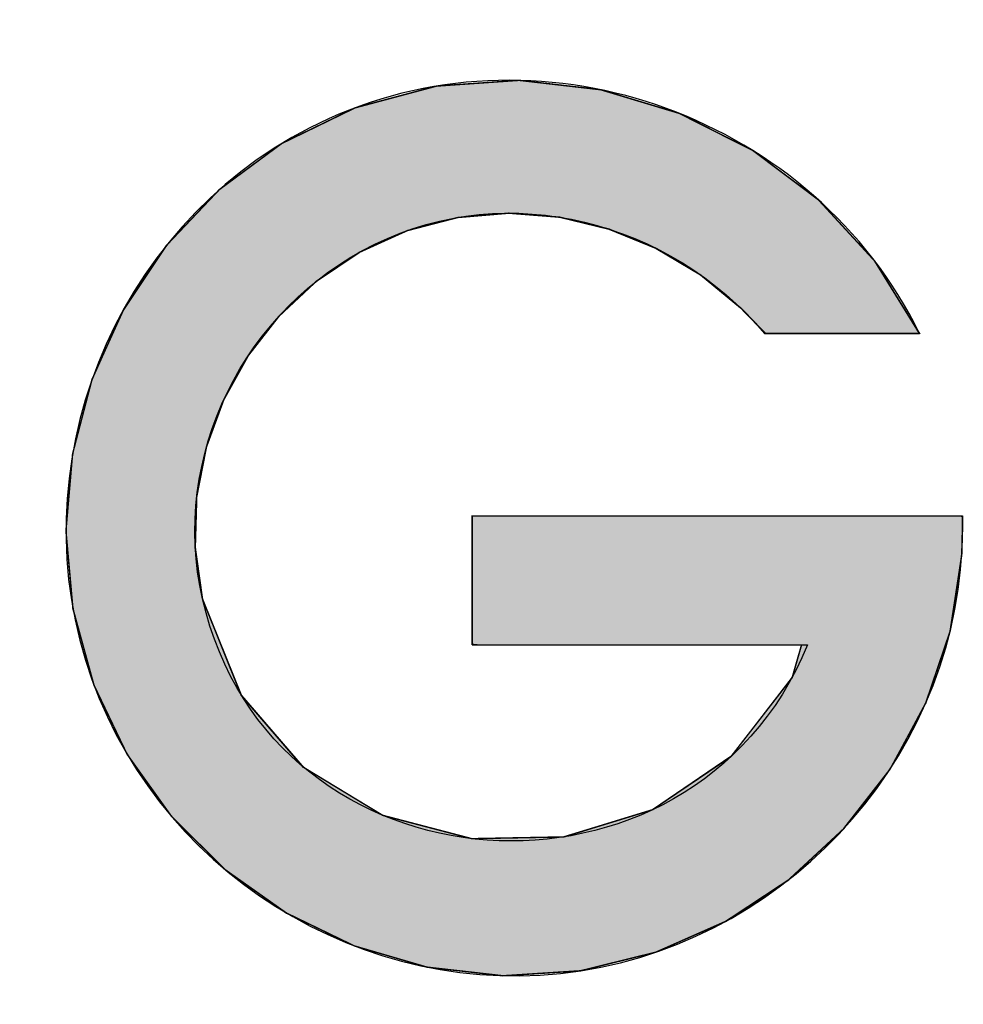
# Model space of a CAD drawing. Header units: inches. Extents: x 0 to 80, y 0 to 59.8.
# Tile 21 of 30: x 77.9 to 79, y 3.8 to 5. Entities that reach past the tile are written whole.
import ezdxf

# ---------------------------------------------------------------- set-up
doc = ezdxf.new("R2010")
doc.units = ezdxf.units.IN
doc.header["$MEASUREMENT"] = 0
doc.layers.add('Default', color=7, linetype='Continuous')

# ---------------------------------------------------------------- blocks, each defined once
blk = doc.blocks.new('block_2')
at = {"layer": 'Default', "linetype": 'Continuous'}
blk.add_hatch(color=7, dxfattribs=at).paths.add_polyline_path([(0.484, 0.11117), (0.484, 0.10992), (0.484, 0.1066), (0.484, 0.10187), (0.484, 0.09638), (0.484, 0.09079), (0.484, 0.08573), (0.484, 0.08188), (0.484, 0.07987), (0.48548, 0.07972), (0.4925, 0.07972), (0.50376, 0.07972), (0.51757, 0.07972), (0.53222, 0.07972), (0.54603, 0.07972), (0.55729, 0.07972), (0.56431, 0.07972), (0.56204, 0.07183), (0.54712, 0.05249), (0.52802, 0.03955), (0.5064, 0.03291), (0.48392, 0.03248), (0.46221, 0.03817), (0.44293, 0.04987), (0.42774, 0.0675), (0.41828, 0.09095), (0.41652, 0.10349), (0.41688, 0.11593), (0.41925, 0.12803), (0.42348, 0.13956), (0.42945, 0.1503), (0.43703, 0.16002), (0.44609, 0.16849), (0.4565, 0.17549), (0.46824, 0.1808), (0.48053, 0.18399), (0.49296, 0.18504), (0.50532, 0.18407), (0.51737, 0.18117), (0.52889, 0.17646), (0.53966, 0.17002), (0.54945, 0.16196), (0.5555, 0.15573), (0.55792, 0.15573), (0.56255, 0.15573), (0.56862, 0.15573), (0.57534, 0.15573), (0.58193, 0.15573), (0.5876, 0.15573), (0.59158, 0.15573), (0.59309, 0.15573), (0.5822, 0.17332), (0.56846, 0.18826), (0.55239, 0.20035), (0.53452, 0.20938), (0.51537, 0.21515), (0.49546, 0.21744), (0.47533, 0.21604), (0.45549, 0.21074), (0.43761, 0.20204), (0.42232, 0.19073), (0.40938, 0.17707), (0.39899, 0.1615), (0.39133, 0.14444), (0.3866, 0.12632), (0.38498, 0.10756), (0.38667, 0.08859), (0.39178, 0.06999), (0.39993, 0.053), (0.41072, 0.0379), (0.4238, 0.02493), (0.43879, 0.01432), (0.45532, 0.00631), (0.47302, 0.00114), (0.49153, -0.00096), (0.51047, 0.00026), (0.52879, 0.00479), (0.54579, 0.0123), (0.56118, 0.02246), (0.57465, 0.03495), (0.5859, 0.04944), (0.59464, 0.06561), (0.60057, 0.08313), (0.60338, 0.10168), (0.60357, 0.1081), (0.60357, 0.10836), (0.60357, 0.10879), (0.60357, 0.10932), (0.60357, 0.10988), (0.60357, 0.11041), (0.60357, 0.11084), (0.60357, 0.11111), (0.60301, 0.11117), (0.59537, 0.11117), (0.5807, 0.11117), (0.56148, 0.11117), (0.5402, 0.11117), (0.51933, 0.11117), (0.50135, 0.11117), (0.48875, 0.11117)])
at = {"layer": 'Default', "color": 7, "linetype": 'Continuous'}
for p, q in [((0.49546, 0.21744), (0.47533, 0.21604)), ((0.49546, 0.21744), (0.47533, 0.21604)), ((0.49546, 0.21744), (0.47533, 0.21604)), ((0.51537, 0.21515), (0.49546, 0.21744)), ((0.51537, 0.21515), (0.49546, 0.21744)), ((0.51537, 0.21515), (0.49546, 0.21744)), ((0.47533, 0.21604), (0.45549, 0.21074)), ((0.47533, 0.21604), (0.45549, 0.21074)), ((0.47533, 0.21604), (0.45549, 0.21074)), ((0.53452, 0.20938), (0.51537, 0.21515)), ((0.53452, 0.20938), (0.51537, 0.21515)), ((0.53452, 0.20938), (0.51537, 0.21515)), ((0.45549, 0.21074), (0.43761, 0.20204)), ((0.45549, 0.21074), (0.43761, 0.20204)), ((0.45549, 0.21074), (0.43761, 0.20204)), ((0.55239, 0.20035), (0.53452, 0.20938)), ((0.55239, 0.20035), (0.53452, 0.20938)), ((0.55239, 0.20035), (0.53452, 0.20938)), ((0.43761, 0.20204), (0.42232, 0.19073)), ((0.43761, 0.20204), (0.42232, 0.19073)), ((0.43761, 0.20204), (0.42232, 0.19073)), ((0.56846, 0.18826), (0.55239, 0.20035)), ((0.56846, 0.18826), (0.55239, 0.20035)), ((0.56846, 0.18826), (0.55239, 0.20035)), ((0.42232, 0.19073), (0.40938, 0.17707)), ((0.42232, 0.19073), (0.40938, 0.17707)), ((0.42232, 0.19073), (0.40938, 0.17707)), ((0.5822, 0.17332), (0.56846, 0.18826)), ((0.5822, 0.17332), (0.56846, 0.18826)), ((0.5822, 0.17332), (0.56846, 0.18826)), ((0.48053, 0.18399), (0.49296, 0.18504)), ((0.48053, 0.18399), (0.49296, 0.18504)), ((0.48053, 0.18399), (0.49296, 0.18504)), ((0.49296, 0.18504), (0.50532, 0.18407)), ((0.49296, 0.18504), (0.50532, 0.18407)), ((0.49296, 0.18504), (0.50532, 0.18407)), ((0.46824, 0.1808), (0.48053, 0.18399)), ((0.46824, 0.1808), (0.48053, 0.18399)), ((0.46824, 0.1808), (0.48053, 0.18399)), ((0.50532, 0.18407), (0.51737, 0.18117)), ((0.50532, 0.18407), (0.51737, 0.18117)), ((0.50532, 0.18407), (0.51737, 0.18117)), ((0.4565, 0.17549), (0.46824, 0.1808)), ((0.4565, 0.17549), (0.46824, 0.1808)), ((0.4565, 0.17549), (0.46824, 0.1808)), ((0.51737, 0.18117), (0.52889, 0.17646)), ((0.51737, 0.18117), (0.52889, 0.17646)), ((0.51737, 0.18117), (0.52889, 0.17646)), ((0.40938, 0.17707), (0.39899, 0.1615)), ((0.40938, 0.17707), (0.39899, 0.1615)), ((0.40938, 0.17707), (0.39899, 0.1615)), ((0.44609, 0.16849), (0.4565, 0.17549)), ((0.44609, 0.16849), (0.4565, 0.17549)), ((0.44609, 0.16849), (0.4565, 0.17549)), ((0.52889, 0.17646), (0.53966, 0.17002)), ((0.52889, 0.17646), (0.53966, 0.17002)), ((0.52889, 0.17646), (0.53966, 0.17002)), ((0.59309, 0.15573), (0.5822, 0.17332)), ((0.59309, 0.15573), (0.5822, 0.17332)), ((0.59309, 0.15573), (0.5822, 0.17332)), ((0.43703, 0.16002), (0.44609, 0.16849)), ((0.43703, 0.16002), (0.44609, 0.16849)), ((0.43703, 0.16002), (0.44609, 0.16849)), ((0.53966, 0.17002), (0.54945, 0.16196)), ((0.53966, 0.17002), (0.54945, 0.16196)), ((0.53966, 0.17002), (0.54945, 0.16196)), ((0.39899, 0.1615), (0.39133, 0.14444)), ((0.39899, 0.1615), (0.39133, 0.14444)), ((0.39899, 0.1615), (0.39133, 0.14444)), ((0.54945, 0.16196), (0.5555, 0.15573)), ((0.54945, 0.16196), (0.5555, 0.15573)), ((0.54945, 0.16196), (0.5555, 0.15573)), ((0.42945, 0.1503), (0.43703, 0.16002)), ((0.42945, 0.1503), (0.43703, 0.16002)), ((0.42945, 0.1503), (0.43703, 0.16002)), ((0.5555, 0.15573), (0.55792, 0.15573)), ((0.5555, 0.15573), (0.55792, 0.15573)), ((0.5555, 0.15573), (0.55792, 0.15573)), ((0.55792, 0.15573), (0.56255, 0.15573)), ((0.55792, 0.15573), (0.56255, 0.15573)), ((0.55792, 0.15573), (0.56255, 0.15573)), ((0.56255, 0.15573), (0.56862, 0.15573)), ((0.56255, 0.15573), (0.56862, 0.15573)), ((0.56255, 0.15573), (0.56862, 0.15573)), ((0.56862, 0.15573), (0.57534, 0.15573)), ((0.56862, 0.15573), (0.57534, 0.15573)), ((0.56862, 0.15573), (0.57534, 0.15573)), ((0.57534, 0.15573), (0.58193, 0.15573)), ((0.57534, 0.15573), (0.58193, 0.15573)), ((0.57534, 0.15573), (0.58193, 0.15573)), ((0.58193, 0.15573), (0.5876, 0.15573)), ((0.58193, 0.15573), (0.5876, 0.15573)), ((0.58193, 0.15573), (0.5876, 0.15573)), ((0.5876, 0.15573), (0.59158, 0.15573)), ((0.5876, 0.15573), (0.59158, 0.15573)), ((0.5876, 0.15573), (0.59158, 0.15573)), ((0.59158, 0.15573), (0.59309, 0.15573)), ((0.59158, 0.15573), (0.59309, 0.15573)), ((0.59158, 0.15573), (0.59309, 0.15573)), ((0.42348, 0.13956), (0.42945, 0.1503)), ((0.42348, 0.13956), (0.42945, 0.1503)), ((0.42348, 0.13956), (0.42945, 0.1503)), ((0.39133, 0.14444), (0.3866, 0.12632)), ((0.39133, 0.14444), (0.3866, 0.12632)), ((0.39133, 0.14444), (0.3866, 0.12632)), ((0.41925, 0.12803), (0.42348, 0.13956)), ((0.41925, 0.12803), (0.42348, 0.13956)), ((0.41925, 0.12803), (0.42348, 0.13956)), ((0.41688, 0.11593), (0.41925, 0.12803)), ((0.41688, 0.11593), (0.41925, 0.12803)), ((0.41688, 0.11593), (0.41925, 0.12803)), ((0.3866, 0.12632), (0.38498, 0.10756)), ((0.3866, 0.12632), (0.38498, 0.10756)), ((0.3866, 0.12632), (0.38498, 0.10756)), ((0.41652, 0.10349), (0.41688, 0.11593)), ((0.41652, 0.10349), (0.41688, 0.11593)), ((0.41652, 0.10349), (0.41688, 0.11593)), ((0.484, 0.11117), (0.484, 0.10992)), ((0.48875, 0.11117), (0.484, 0.11117)), ((0.484, 0.11117), (0.484, 0.10992)), ((0.48875, 0.11117), (0.484, 0.11117)), ((0.484, 0.11117), (0.484, 0.10992)), ((0.48875, 0.11117), (0.484, 0.11117)), ((0.50135, 0.11117), (0.48875, 0.11117)), ((0.50135, 0.11117), (0.48875, 0.11117)), ((0.50135, 0.11117), (0.48875, 0.11117)), ((0.51933, 0.11117), (0.50135, 0.11117)), ((0.51933, 0.11117), (0.50135, 0.11117)), ((0.51933, 0.11117), (0.50135, 0.11117)), ((0.5402, 0.11117), (0.51933, 0.11117)), ((0.5402, 0.11117), (0.51933, 0.11117)), ((0.5402, 0.11117), (0.51933, 0.11117)), ((0.56148, 0.11117), (0.5402, 0.11117)), ((0.56148, 0.11117), (0.5402, 0.11117)), ((0.56148, 0.11117), (0.5402, 0.11117)), ((0.5807, 0.11117), (0.56148, 0.11117)), ((0.5807, 0.11117), (0.56148, 0.11117)), ((0.5807, 0.11117), (0.56148, 0.11117)), ((0.59537, 0.11117), (0.5807, 0.11117)), ((0.59537, 0.11117), (0.5807, 0.11117)), ((0.59537, 0.11117), (0.5807, 0.11117)), ((0.60301, 0.11117), (0.59537, 0.11117)), ((0.60301, 0.11117), (0.59537, 0.11117)), ((0.60301, 0.11117), (0.59537, 0.11117)), ((0.60357, 0.11111), (0.60301, 0.11117)), ((0.60357, 0.11111), (0.60301, 0.11117)), ((0.60357, 0.11111), (0.60301, 0.11117)), ((0.60357, 0.11084), (0.60357, 0.11111)), ((0.60357, 0.11084), (0.60357, 0.11111)), ((0.60357, 0.11084), (0.60357, 0.11111)), ((0.60357, 0.11041), (0.60357, 0.11084)), ((0.60357, 0.11041), (0.60357, 0.11084)), ((0.60357, 0.11041), (0.60357, 0.11084)), ((0.484, 0.10992), (0.484, 0.1066)), ((0.484, 0.10992), (0.484, 0.1066)), ((0.484, 0.10992), (0.484, 0.1066)), ((0.60338, 0.10168), (0.60357, 0.1081)), ((0.60338, 0.10168), (0.60357, 0.1081)), ((0.60338, 0.10168), (0.60357, 0.1081)), ((0.60357, 0.10988), (0.60357, 0.11041)), ((0.60357, 0.10988), (0.60357, 0.11041)), ((0.60357, 0.10988), (0.60357, 0.11041)), ((0.60357, 0.10932), (0.60357, 0.10988)), ((0.60357, 0.10932), (0.60357, 0.10988)), ((0.60357, 0.10932), (0.60357, 0.10988)), ((0.60357, 0.10879), (0.60357, 0.10932)), ((0.60357, 0.10879), (0.60357, 0.10932)), ((0.60357, 0.10879), (0.60357, 0.10932)), ((0.60357, 0.10836), (0.60357, 0.10879)), ((0.60357, 0.10836), (0.60357, 0.10879)), ((0.60357, 0.10836), (0.60357, 0.10879)), ((0.60357, 0.1081), (0.60357, 0.10836)), ((0.60357, 0.1081), (0.60357, 0.10836)), ((0.60357, 0.1081), (0.60357, 0.10836)), ((0.38498, 0.10756), (0.38667, 0.08859)), ((0.38498, 0.10756), (0.38667, 0.08859)), ((0.38498, 0.10756), (0.38667, 0.08859)), ((0.484, 0.1066), (0.484, 0.10187)), ((0.484, 0.1066), (0.484, 0.10187)), ((0.484, 0.1066), (0.484, 0.10187)), ((0.41828, 0.09095), (0.41652, 0.10349)), ((0.41828, 0.09095), (0.41652, 0.10349)), ((0.41828, 0.09095), (0.41652, 0.10349)), ((0.484, 0.10187), (0.484, 0.09638)), ((0.484, 0.10187), (0.484, 0.09638)), ((0.484, 0.10187), (0.484, 0.09638)), ((0.60057, 0.08313), (0.60338, 0.10168)), ((0.60057, 0.08313), (0.60338, 0.10168)), ((0.60057, 0.08313), (0.60338, 0.10168)), ((0.484, 0.09638), (0.484, 0.09079)), ((0.484, 0.09638), (0.484, 0.09079)), ((0.484, 0.09638), (0.484, 0.09079)), ((0.42774, 0.0675), (0.41828, 0.09095)), ((0.42774, 0.0675), (0.41828, 0.09095)), ((0.42774, 0.0675), (0.41828, 0.09095)), ((0.484, 0.09079), (0.484, 0.08573)), ((0.484, 0.09079), (0.484, 0.08573)), ((0.484, 0.09079), (0.484, 0.08573)), ((0.38667, 0.08859), (0.39178, 0.06999)), ((0.38667, 0.08859), (0.39178, 0.06999)), ((0.38667, 0.08859), (0.39178, 0.06999)), ((0.484, 0.08573), (0.484, 0.08188)), ((0.484, 0.08573), (0.484, 0.08188)), ((0.484, 0.08573), (0.484, 0.08188)), ((0.484, 0.08188), (0.484, 0.07987)), ((0.484, 0.08188), (0.484, 0.07987)), ((0.484, 0.08188), (0.484, 0.07987)), ((0.59464, 0.06561), (0.60057, 0.08313)), ((0.59464, 0.06561), (0.60057, 0.08313)), ((0.59464, 0.06561), (0.60057, 0.08313)), ((0.484, 0.07987), (0.48548, 0.07972)), ((0.484, 0.07987), (0.48548, 0.07972)), ((0.484, 0.07987), (0.48548, 0.07972)), ((0.48548, 0.07972), (0.4925, 0.07972)), ((0.48548, 0.07972), (0.4925, 0.07972)), ((0.48548, 0.07972), (0.4925, 0.07972)), ((0.4925, 0.07972), (0.50376, 0.07972)), ((0.4925, 0.07972), (0.50376, 0.07972)), ((0.4925, 0.07972), (0.50376, 0.07972)), ((0.50376, 0.07972), (0.51757, 0.07972)), ((0.50376, 0.07972), (0.51757, 0.07972)), ((0.50376, 0.07972), (0.51757, 0.07972)), ((0.51757, 0.07972), (0.53222, 0.07972)), ((0.51757, 0.07972), (0.53222, 0.07972)), ((0.51757, 0.07972), (0.53222, 0.07972)), ((0.53222, 0.07972), (0.54603, 0.07972)), ((0.53222, 0.07972), (0.54603, 0.07972)), ((0.53222, 0.07972), (0.54603, 0.07972)), ((0.54603, 0.07972), (0.55729, 0.07972)), ((0.54603, 0.07972), (0.55729, 0.07972)), ((0.54603, 0.07972), (0.55729, 0.07972)), ((0.55729, 0.07972), (0.56431, 0.07972)), ((0.55729, 0.07972), (0.56431, 0.07972)), ((0.55729, 0.07972), (0.56431, 0.07972)), ((0.56431, 0.07972), (0.56204, 0.07183)), ((0.56431, 0.07972), (0.56204, 0.07183)), ((0.56431, 0.07972), (0.56204, 0.07183)), ((0.39178, 0.06999), (0.39993, 0.053)), ((0.39178, 0.06999), (0.39993, 0.053)), ((0.39178, 0.06999), (0.39993, 0.053)), ((0.56204, 0.07183), (0.54712, 0.05249)), ((0.56204, 0.07183), (0.54712, 0.05249)), ((0.56204, 0.07183), (0.54712, 0.05249)), ((0.44293, 0.04987), (0.42774, 0.0675)), ((0.44293, 0.04987), (0.42774, 0.0675)), ((0.44293, 0.04987), (0.42774, 0.0675)), ((0.5859, 0.04944), (0.59464, 0.06561)), ((0.5859, 0.04944), (0.59464, 0.06561)), ((0.5859, 0.04944), (0.59464, 0.06561)), ((0.39993, 0.053), (0.41072, 0.0379)), ((0.39993, 0.053), (0.41072, 0.0379)), ((0.39993, 0.053), (0.41072, 0.0379)), ((0.54712, 0.05249), (0.52802, 0.03955)), ((0.54712, 0.05249), (0.52802, 0.03955)), ((0.54712, 0.05249), (0.52802, 0.03955)), ((0.46221, 0.03817), (0.44293, 0.04987)), ((0.46221, 0.03817), (0.44293, 0.04987)), ((0.46221, 0.03817), (0.44293, 0.04987)), ((0.57465, 0.03495), (0.5859, 0.04944)), ((0.57465, 0.03495), (0.5859, 0.04944)), ((0.57465, 0.03495), (0.5859, 0.04944)), ((0.52802, 0.03955), (0.5064, 0.03291)), ((0.52802, 0.03955), (0.5064, 0.03291)), ((0.52802, 0.03955), (0.5064, 0.03291)), ((0.41072, 0.0379), (0.4238, 0.02493)), ((0.41072, 0.0379), (0.4238, 0.02493)), ((0.41072, 0.0379), (0.4238, 0.02493)), ((0.48392, 0.03248), (0.46221, 0.03817)), ((0.48392, 0.03248), (0.46221, 0.03817)), ((0.48392, 0.03248), (0.46221, 0.03817)), ((0.56118, 0.02246), (0.57465, 0.03495)), ((0.56118, 0.02246), (0.57465, 0.03495)), ((0.56118, 0.02246), (0.57465, 0.03495)), ((0.5064, 0.03291), (0.48392, 0.03248)), ((0.5064, 0.03291), (0.48392, 0.03248)), ((0.5064, 0.03291), (0.48392, 0.03248)), ((0.4238, 0.02493), (0.43879, 0.01432)), ((0.4238, 0.02493), (0.43879, 0.01432)), ((0.4238, 0.02493), (0.43879, 0.01432)), ((0.54579, 0.0123), (0.56118, 0.02246)), ((0.54579, 0.0123), (0.56118, 0.02246)), ((0.54579, 0.0123), (0.56118, 0.02246)), ((0.43879, 0.01432), (0.45532, 0.00631)), ((0.43879, 0.01432), (0.45532, 0.00631)), ((0.43879, 0.01432), (0.45532, 0.00631)), ((0.52879, 0.00479), (0.54579, 0.0123)), ((0.52879, 0.00479), (0.54579, 0.0123)), ((0.52879, 0.00479), (0.54579, 0.0123)), ((0.45532, 0.00631), (0.47302, 0.00114)), ((0.45532, 0.00631), (0.47302, 0.00114)), ((0.45532, 0.00631), (0.47302, 0.00114)), ((0.51047, 0.00026), (0.52879, 0.00479)), ((0.51047, 0.00026), (0.52879, 0.00479)), ((0.51047, 0.00026), (0.52879, 0.00479)), ((0.47302, 0.00114), (0.49153, -0.00096)), ((0.47302, 0.00114), (0.49153, -0.00096)), ((0.47302, 0.00114), (0.49153, -0.00096)), ((0.49153, -0.00096), (0.51047, 0.00026)), ((0.49153, -0.00096), (0.51047, 0.00026)), ((0.49153, -0.00096), (0.51047, 0.00026))]:
    blk.add_line(p, q, dxfattribs=at)
at = {"layer": 'Default', "color": 7, "linetype": 'Continuous', "const_width": 0.00035}
blk.add_lwpolyline([(0.484, 0.11117), (0.484, 0.10992), (0.484, 0.1066), (0.484, 0.10187), (0.484, 0.09638), (0.484, 0.09079), (0.484, 0.08573), (0.484, 0.08188), (0.484, 0.07987), (0.48548, 0.07972), (0.4925, 0.07972), (0.50376, 0.07972), (0.51757, 0.07972), (0.53222, 0.07972), (0.54603, 0.07972), (0.55729, 0.07972), (0.56431, 0.07972), (0.56204, 0.07183), (0.54712, 0.05249), (0.52802, 0.03955), (0.5064, 0.03291), (0.48392, 0.03248), (0.46221, 0.03817), (0.44293, 0.04987), (0.42774, 0.0675), (0.41828, 0.09095), (0.41652, 0.10349), (0.41688, 0.11593), (0.41925, 0.12803), (0.42348, 0.13956), (0.42945, 0.1503), (0.43703, 0.16002), (0.44609, 0.16849), (0.4565, 0.17549), (0.46824, 0.1808), (0.48053, 0.18399), (0.49296, 0.18504), (0.50532, 0.18407), (0.51737, 0.18117), (0.52889, 0.17646), (0.53966, 0.17002), (0.54945, 0.16196), (0.5555, 0.15573), (0.55792, 0.15573), (0.56255, 0.15573), (0.56862, 0.15573), (0.57534, 0.15573), (0.58193, 0.15573), (0.5876, 0.15573), (0.59158, 0.15573), (0.59309, 0.15573), (0.5822, 0.17332), (0.56846, 0.18826), (0.55239, 0.20035), (0.53452, 0.20938), (0.51537, 0.21515), (0.49546, 0.21744), (0.47533, 0.21604), (0.45549, 0.21074), (0.43761, 0.20204), (0.42232, 0.19073), (0.40938, 0.17707), (0.39899, 0.1615), (0.39133, 0.14444), (0.3866, 0.12632), (0.38498, 0.10756), (0.38667, 0.08859), (0.39178, 0.06999), (0.39993, 0.053), (0.41072, 0.0379), (0.4238, 0.02493), (0.43879, 0.01432), (0.45532, 0.00631), (0.47302, 0.00114), (0.49153, -0.00096), (0.51047, 0.00026), (0.52879, 0.00479), (0.54579, 0.0123), (0.56118, 0.02246), (0.57465, 0.03495), (0.5859, 0.04944), (0.59464, 0.06561), (0.60057, 0.08313), (0.60338, 0.10168), (0.60357, 0.1081), (0.60357, 0.10836), (0.60357, 0.10879), (0.60357, 0.10932), (0.60357, 0.10988), (0.60357, 0.11041), (0.60357, 0.11084), (0.60357, 0.11111), (0.60301, 0.11117), (0.59537, 0.11117), (0.5807, 0.11117), (0.56148, 0.11117), (0.5402, 0.11117), (0.51933, 0.11117), (0.50135, 0.11117), (0.48875, 0.11117), (0.484, 0.11117)], close=True, dxfattribs=at)
at = {"layer": 'Default', "color": 7, "linetype": 'Continuous'}
for points, knots in [([(0.59309, 0.15573), (0.5673, 0.20805), (0.5024, 0.23222), (0.44903, 0.20808), (0.39954, 0.18568), (0.3737, 0.12796), (0.38972, 0.07604), (0.40548, 0.02494), (0.45759, -0.00793), (0.51047, 0.00026), (0.56291, 0.00841), (0.60357, 0.05478), (0.60357, 0.10804)], [0, 0, 0, 0, 0.25, 0.25, 0.25, 0.5, 0.5, 0.5, 0.75, 0.75, 0.75, 1, 1, 1, 1]), ([(0.5658, 0.07972), (0.53733, 0.01099), (0.43506, 0.0178), (0.41828, 0.09095), (0.41031, 0.12573), (0.42847, 0.16191), (0.46025, 0.17745), (0.49314, 0.19353), (0.53206, 0.18302), (0.55532, 0.15573)], [0, 0, 0, 0, 0.333333, 0.333333, 0.333333, 0.666667, 0.666667, 0.666667, 1, 1, 1, 1])]:
    blk.add_open_spline(points, degree=3, knots=knots, dxfattribs=at)
for points in [[(0.55532, 0.15573), (0.55532, 0.15573), (0.59309, 0.15573), (0.59309, 0.15573)], [(0.484, 0.11117), (0.484, 0.11117), (0.484, 0.07972), (0.484, 0.07972)], [(0.60357, 0.11117), (0.60357, 0.11117), (0.484, 0.11117), (0.484, 0.11117)], [(0.60357, 0.10804), (0.60357, 0.10804), (0.60357, 0.11117), (0.60357, 0.11117)], [(0.484, 0.07972), (0.484, 0.07972), (0.5658, 0.07972), (0.5658, 0.07972)]]:
    blk.add_open_spline(points, degree=3, dxfattribs=at)
blk = doc.blocks.new('Block1')
at = {"layer": 'Default', "color": 7}
blk.add_blockref('block_2', (0.59392, -0.29302), dxfattribs=at)
blk = doc.blocks.new('Block13')
at = {"layer": 'Default', "color": 7}
blk.add_blockref('Block1', (2.10868, 1.08461), dxfattribs=at)
blk = doc.blocks.new('Block11')
at = {"layer": 'Default', "color": 7}
blk.add_blockref('Block13', (0, 0), dxfattribs=at)
blk = doc.blocks.new('Block10')
at = {"layer": 'Default', "color": 7}
blk.add_blockref('Block11', (0, 0), dxfattribs=at)
blk = doc.blocks.new('Block2')
at = {"layer": 'Default', "color": 7, "xscale": 15, "yscale": 15, "zscale": 15}
blk.add_blockref('Block10', (0, 0), dxfattribs=at)
blk = doc.blocks.new('Block222')
at = {"layer": 'Default', "color": 7}
blk.add_blockref('Block2', (53.8344, -49.5033), dxfattribs=at)

msp = doc.modelspace()

# ---------------------------------------------------------------- block references
at = {"layer": 'Default', "color": 7, "xscale": 0.325, "yscale": 0.325, "zscale": 0.325}
msp.add_blockref('Block222', (45.3678, 16.0888), dxfattribs=at)

doc.saveas('drawing.dxf')
